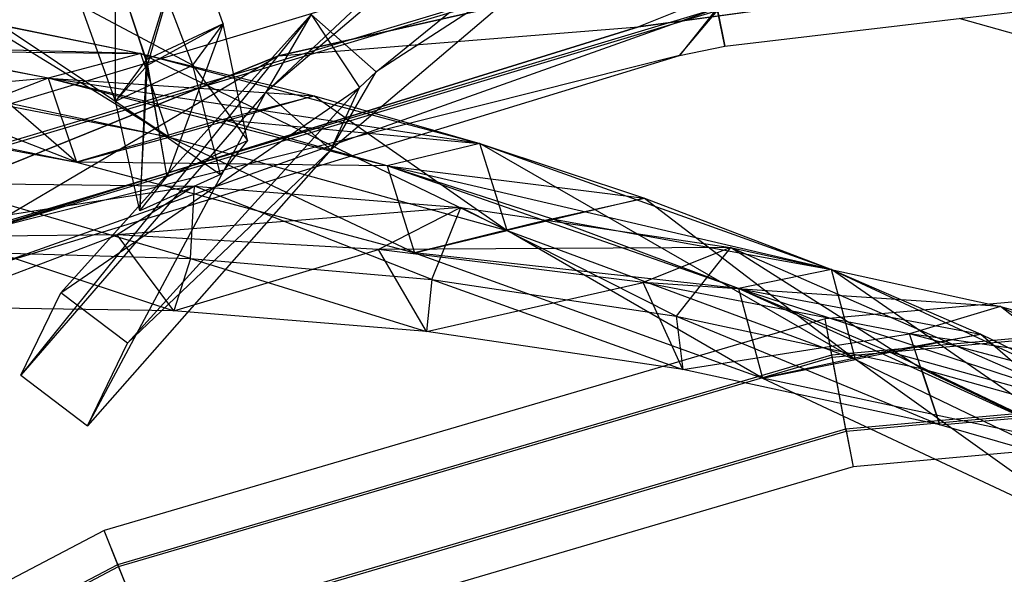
# Model space of a CAD drawing. Extents: x 5.4 to 34.8, y -14.7 to 14.7.
# Tile 218 of 251: x 15.4 to 18.5, y 10.9 to 12.6. Entities that reach past the tile are written whole.
import ezdxf

# ---------------------------------------------------------------- set-up
doc = ezdxf.new("R2010")
doc.units = 0
doc.header["$LTSCALE"] = 2.54
doc.layers.get('0').update_dxf_attribs({"color": 13, "linetype": 'CONTINUOUS'})

# ---------------------------------------------------------------- blocks, each defined once
blk = doc.blocks.new('BOHO_S_PM_7777_STL')
at = {"color": 0}
for p, q in [((17.1985, 13.3262, 4.9012), (16.1751, 12.367, 3.1935)), ((17.1985, 13.3262, 4.9012), (16.1751, 12.367, 3.1935)), ((17.0417, 13.1023, 4.7773), (16.1751, 12.367, 3.1935)), ((17.0417, 13.1023, 4.7773), (16.1751, 12.367, 3.1935)), ((16.5168, 12.4293, 3.4373), (17.2795, 13.0498, 4.8168)), ((16.5168, 12.4293, 3.4373), (17.2795, 13.0498, 4.8168)), ((17.5046, 12.967, 2.1533), (15.1665, 12.2652, 2.1533)), ((17.5046, 12.967, 2.1533), (15.1665, 12.2652, 2.1533)), ((18.2673, 12.944, 15.0829), (16.215, 12.4789, 15.0829)), ((16.215, 12.4789, 14.8829), (18.2673, 12.944, 14.8829)), ((16.215, 12.4789, 14.8829), (18.2673, 12.944, 14.8829)), ((16.215, 12.4789, 14.8829), (18.2673, 12.944, 15.0829)), ((16.215, 12.4789, 14.8829), (18.2673, 12.944, 15.0829)), ((18.2673, 12.944, 15.0829), (16.215, 12.4789, 15.0829)), ((18.2673, 12.944, 15.0829), (17.3292, 12.5697, 15.0829)), ((18.2673, 12.944, 15.0829), (17.3292, 12.5697, 15.0829)), ((18.2673, 12.944, 14.8829), (17.3292, 12.5697, 14.8829)), ((18.2673, 12.944, 14.8829), (17.3292, 12.5697, 14.8829)), ((15.9344, 12.8858, 3.1333), (15.8044, 12.4665, 2.2784)), ((15.9344, 12.8858, 3.1333), (15.8044, 12.4665, 2.2784)), ((15.8088, 12.4502, 2.2453), (15.9344, 12.8858, 3.1333)), ((15.8088, 12.4502, 2.2453), (15.9344, 12.8858, 3.1333)), ((16.0432, 12.5781, 2.4225), (15.9344, 12.8858, 3.1333)), ((16.0432, 12.5781, 2.4225), (15.9344, 12.8858, 3.1333)), ((16.0432, 12.5781, 2.4225), (15.9344, 12.8858, 3.1333)), ((17.5269, 12.8562, 2.3575), (15.2088, 12.1605, 2.3575)), ((17.5269, 12.8562, 2.3575), (15.2088, 12.1605, 2.3575)), ((15.2115, 12.1536, 1.9533), (17.5284, 12.849, 1.9533)), ((15.2115, 12.1536, 1.9533), (17.5284, 12.849, 1.9533)), ((17.3292, 12.5697, 15.0829), (19.4362, 12.858, 15.0829)), ((19.4362, 12.858, 15.0829), (17.3292, 12.5697, 14.8829)), ((17.3292, 12.5697, 14.8829), (19.4362, 12.858, 14.8829)), ((19.4362, 12.858, 15.0829), (17.3292, 12.5697, 14.8829)), ((17.3292, 12.5697, 15.0829), (19.4362, 12.858, 15.0829)), ((17.3292, 12.5697, 14.8829), (19.4362, 12.858, 14.8829)), ((17.1247, 12.8237, 4.6944), (16.3763, 12.1884, 3.3265)), ((17.1247, 12.8237, 4.6944), (16.3763, 12.1884, 3.3265)), ((17.1247, 12.8237, 4.6944), (16.5168, 12.4293, 3.4373)), ((17.1247, 12.8237, 4.6944), (16.5168, 12.4293, 3.4373)), ((15.6993, 12.7796, 2.9788), (15.8044, 12.4665, 2.2784)), ((15.6993, 12.7796, 2.9788), (15.8044, 12.4665, 2.2784)), ((15.71, 12.3386, 2.5329), (15.7102, 12.7513, 2.9104)), ((15.71, 12.3386, 2.5329), (15.7102, 12.7513, 2.9104)), ((15.7102, 12.7513, 2.9104), (15.8088, 12.4502, 2.2453)), ((15.7102, 12.7513, 2.9104), (15.8088, 12.4502, 2.2453)), ((17.5969, 12.5094, 2.1618), (19.6505, 12.753, 2.1618)), ((17.5969, 12.5094, 2.1618), (19.6505, 12.753, 2.1618)), ((15.9488, 12.4502, 2.6769), (15.8382, 12.741, 3.3782)), ((15.9488, 12.4502, 2.6769), (15.8382, 12.741, 3.3782)), ((15.2962, 11.9441, 2.3618), (17.5731, 12.6274, 2.3618)), ((15.2962, 11.9441, 2.3618), (17.5731, 12.6274, 2.3618)), ((15.3424, 11.8329, 2.1618), (17.5731, 12.6274, 2.3618)), ((15.3424, 11.8329, 2.1618), (17.5731, 12.6274, 2.3618)), ((15.71, 12.3386, 2.5329), (15.6031, 12.6347, 3.2236)), ((15.6031, 12.6347, 3.2236), (15.9488, 12.4502, 2.6769)), ((15.6031, 12.6347, 3.2236), (15.9488, 12.4502, 2.6769)), ((15.71, 12.3386, 2.5329), (15.6031, 12.6347, 3.2236)), ((15.71, 12.3386, 2.5329), (15.6031, 12.6347, 3.2236)), ((17.5731, 12.6274, 2.3618), (17.4565, 12.4802, 2.1618)), ((17.5731, 12.6274, 2.3618), (17.4565, 12.4802, 2.1618)), ((17.5731, 12.6274, 2.3618), (17.5969, 12.5094, 2.1618)), ((17.5731, 12.6274, 2.3618), (17.5969, 12.5094, 2.1618)), ((15.299, 11.9372, 1.9575), (17.5746, 12.6202, 1.9575)), ((15.299, 11.9372, 1.9575), (17.5746, 12.6202, 1.9575)), ((16.3155, 12.6078, 3.3043), (15.4166, 11.4893, 1.6796)), ((16.3155, 12.6078, 3.3043), (15.4166, 11.4893, 1.6796)), ((15.5404, 11.7451, 1.7759), (16.3155, 12.6078, 3.3043)), ((15.5404, 11.7451, 1.7759), (16.3155, 12.6078, 3.3043)), ((16.3155, 12.6078, 3.3043), (16.1751, 12.367, 3.1935)), ((16.3155, 12.6078, 3.3043), (16.1751, 12.367, 3.1935)), ((16.3155, 12.6078, 3.3043), (16.4659, 12.3811, 3.3417)), ((16.3155, 12.6078, 3.3043), (16.4659, 12.3811, 3.3417)), ((16.3155, 12.6078, 3.3043), (16.5168, 12.4293, 3.4373)), ((16.3155, 12.6078, 3.3043), (16.5168, 12.4293, 3.4373)), ((17.4565, 12.4802, 2.1618), (17.5746, 12.6202, 1.9575)), ((17.4565, 12.4802, 2.1618), (17.5746, 12.6202, 1.9575)), ((17.5969, 12.5094, 2.1618), (17.5746, 12.6202, 1.9575)), ((17.5969, 12.5094, 2.1618), (17.5746, 12.6202, 1.9575)), ((15.876, 12.2275, 14.5187), (15.29, 12.5875, 13.8153)), ((15.29, 12.5875, 13.8153), (15.7879, 12.4869, 14.3964)), ((15.876, 12.2275, 14.5187), (15.29, 12.5875, 13.8153)), ((15.29, 12.5875, 13.8153), (15.7879, 12.4869, 14.3964)), ((15.2984, 11.9386, 15.0829), (17.3292, 12.5697, 15.0829)), ((17.3292, 12.5697, 15.0829), (15.2984, 11.9386, 14.8829)), ((15.2984, 11.9386, 14.8829), (17.3292, 12.5697, 14.8829)), ((17.3292, 12.5697, 15.0829), (15.2984, 11.9386, 14.8829)), ((15.2984, 11.9386, 15.0829), (17.3292, 12.5697, 15.0829)), ((15.2984, 11.9386, 14.8829), (17.3292, 12.5697, 14.8829)), ((15.3551, 12.5756, 13.8942), (15.876, 12.2275, 14.5187)), ((15.3551, 12.5756, 13.8942), (15.7879, 12.4869, 14.3964)), ((15.3551, 12.5756, 13.8942), (15.876, 12.2275, 14.5187)), ((15.3551, 12.5756, 13.8942), (15.7879, 12.4869, 14.3964)), ((16.0432, 12.5781, 2.4225), (15.8044, 12.4665, 2.2784)), ((16.0432, 12.5781, 2.4225), (15.8044, 12.4665, 2.2784)), ((15.8088, 12.4502, 2.2453), (16.0432, 12.5781, 2.4225)), ((15.8088, 12.4502, 2.2453), (16.0432, 12.5781, 2.4225)), ((16.0432, 12.5781, 2.4225), (15.8692, 12.1048, 1.6015)), ((16.0432, 12.5781, 2.4225), (15.8692, 12.1048, 1.6015)), ((16.0432, 12.5781, 2.4225), (15.8692, 12.1048, 1.6015)), ((15.9488, 12.4502, 2.6769), (16.0432, 12.5781, 2.4225)), ((15.9488, 12.4502, 2.6769), (16.0432, 12.5781, 2.4225)), ((16.1188, 12.2172, 1.7243), (16.0432, 12.5781, 2.4225)), ((16.1188, 12.2172, 1.7243), (16.0432, 12.5781, 2.4225)), ((16.215, 12.4789, 15.0829), (17.3292, 12.5697, 15.0829)), ((16.215, 12.4789, 15.0829), (17.3292, 12.5697, 15.0829)), ((16.215, 12.4789, 14.8829), (17.3292, 12.5697, 14.8829)), ((16.215, 12.4789, 14.8829), (17.3292, 12.5697, 14.8829)), ((17.3292, 12.5697, 15.0829), (17.3292, 12.5697, 14.8829)), ((17.3292, 12.5697, 15.0829), (17.3292, 12.5697, 14.8829)), ((19.0595, 12.3859, 15.5429), (18.3227, 12.5952, 14.9865)), ((19.0595, 12.3859, 15.5429), (18.3227, 12.5952, 14.9865)), ((15.5012, 12.4096, 14.4388), (15.0031, 12.5062, 13.8482)), ((15.7879, 12.4869, 14.3964), (15.0031, 12.5062, 13.8482)), ((15.5012, 12.4096, 14.4388), (15.0031, 12.5062, 13.8482)), ((15.7879, 12.4869, 14.3964), (15.0031, 12.5062, 13.8482)), ((17.4565, 12.4802, 2.1618), (17.5969, 12.5094, 2.1618)), ((17.4565, 12.4802, 2.1618), (17.5969, 12.5094, 2.1618)), ((16.215, 12.4789, 15.0829), (14.2638, 11.6906, 15.0829)), ((14.2638, 11.6906, 14.8829), (16.215, 12.4789, 14.8829)), ((14.2638, 11.6906, 14.8829), (16.215, 12.4789, 14.8829)), ((14.2638, 11.6906, 14.8829), (16.215, 12.4789, 15.0829)), ((14.2638, 11.6906, 14.8829), (16.215, 12.4789, 15.0829)), ((16.215, 12.4789, 15.0829), (14.2638, 11.6906, 15.0829)), ((15.5012, 12.4096, 14.4388), (15.0682, 12.4948, 13.9285)), ((15.0682, 12.4948, 13.9285), (15.7879, 12.4869, 14.3964)), ((15.0682, 12.4948, 13.9285), (15.7879, 12.4869, 14.3964)), ((15.5012, 12.4096, 14.4388), (15.0682, 12.4948, 13.9285)), ((16.215, 12.4789, 15.0829), (15.2984, 11.9386, 15.0829)), ((16.215, 12.4789, 15.0829), (15.2984, 11.9386, 15.0829)), ((16.215, 12.4789, 14.8829), (15.2984, 11.9386, 14.8829)), ((16.215, 12.4789, 14.8829), (15.2984, 11.9386, 14.8829)), ((17.4565, 12.4802, 2.1618), (15.299, 11.9372, 1.9575)), ((17.4565, 12.4802, 2.1618), (15.299, 11.9372, 1.9575)), ((15.3424, 11.8329, 2.1618), (17.4565, 12.4802, 2.1618)), ((15.3424, 11.8329, 2.1618), (17.4565, 12.4802, 2.1618)), ((15.7879, 12.4869, 14.3964), (15.5012, 12.4096, 14.4388)), ((15.7879, 12.4869, 14.3964), (15.5012, 12.4096, 14.4388)), ((15.7879, 12.4869, 14.3964), (15.5012, 12.4096, 14.4388)), ((15.7879, 12.4869, 14.3964), (15.5012, 12.4096, 14.4388)), ((16.9224, 11.9378, 15.5967), (15.7879, 12.4869, 14.3964)), ((15.7879, 12.4869, 14.3964), (16.8381, 12.2072, 15.4951)), ((16.9224, 11.9378, 15.5967), (15.7879, 12.4869, 14.3964)), ((15.876, 12.2275, 14.5187), (15.7879, 12.4869, 14.3964)), ((15.876, 12.2275, 14.5187), (15.7879, 12.4869, 14.3964)), ((15.7879, 12.4869, 14.3964), (16.8381, 12.2072, 15.4951)), ((15.876, 12.2275, 14.5187), (15.7879, 12.4869, 14.3964)), ((15.876, 12.2275, 14.5187), (15.7879, 12.4869, 14.3964)), ((15.7879, 12.4869, 14.3964), (16.3253, 12.3552, 14.9759)), ((15.7879, 12.4869, 14.3964), (16.3253, 12.3552, 14.9759)), ((16.215, 12.4789, 14.8829), (16.215, 12.4789, 15.0829)), ((16.215, 12.4789, 14.8829), (16.215, 12.4789, 15.0829)), ((15.8044, 12.4665, 2.2784), (15.71, 12.3386, 2.5329)), ((15.8044, 12.4665, 2.2784), (15.71, 12.3386, 2.5329)), ((15.71, 12.3386, 2.5329), (15.9488, 12.4502, 2.6769)), ((15.71, 12.3386, 2.5329), (15.9488, 12.4502, 2.6769)), ((15.71, 12.3386, 2.5329), (15.8088, 12.4502, 2.2453)), ((15.71, 12.3386, 2.5329), (15.8088, 12.4502, 2.2453)), ((15.8044, 12.4665, 2.2784), (15.785, 11.9991, 1.8693)), ((15.8044, 12.4665, 2.2784), (15.785, 11.9991, 1.8693)), ((15.785, 11.9991, 1.8693), (15.8088, 12.4502, 2.2453)), ((15.785, 11.9991, 1.8693), (15.8088, 12.4502, 2.2453)), ((15.8044, 12.4665, 2.2784), (15.8692, 12.1048, 1.6015)), ((15.8044, 12.4665, 2.2784), (15.8692, 12.1048, 1.6015)), ((15.8088, 12.4502, 2.2453), (15.8692, 12.1048, 1.6015)), ((15.8088, 12.4502, 2.2453), (15.8692, 12.1048, 1.6015)), ((16.0346, 12.1115, 1.9921), (15.9488, 12.4502, 2.6769)), ((15.9488, 12.4502, 2.6769), (16.1188, 12.2172, 1.7243)), ((15.9488, 12.4502, 2.6769), (16.1188, 12.2172, 1.7243)), ((16.0346, 12.1115, 1.9921), (15.9488, 12.4502, 2.6769)), ((15.876, 12.2275, 14.5187), (14.903, 12.4142, 13.3555)), ((15.5893, 12.1502, 14.5611), (14.903, 12.4142, 13.3555)), ((15.876, 12.2275, 14.5187), (14.903, 12.4142, 13.3555)), ((15.5893, 12.1502, 14.5611), (14.903, 12.4142, 13.3555)), ((16.3763, 12.1884, 3.3265), (16.5168, 12.4293, 3.4373)), ((16.3763, 12.1884, 3.3265), (16.5168, 12.4293, 3.4373)), ((16.4659, 12.3811, 3.3417), (16.5168, 12.4293, 3.4373)), ((16.4659, 12.3811, 3.3417), (16.5168, 12.4293, 3.4373)), ((15.5012, 12.4096, 14.4388), (14.6161, 12.3292, 13.3765)), ((15.5012, 12.4096, 14.4388), (14.6161, 12.3292, 13.3765)), ((15.5012, 12.4096, 14.4388), (15.0904, 12.252, 13.9815)), ((15.5012, 12.4096, 14.4388), (15.0904, 12.252, 13.9815)), ((16.5513, 12.1385, 15.5507), (15.5012, 12.4096, 14.4388)), ((15.5012, 12.4096, 14.4388), (15.5893, 12.1502, 14.5611)), ((15.5012, 12.4096, 14.4388), (15.5893, 12.1502, 14.5611)), ((16.8381, 12.2072, 15.4951), (15.5012, 12.4096, 14.4388)), ((16.5513, 12.1385, 15.5507), (15.5012, 12.4096, 14.4388)), ((16.8381, 12.2072, 15.4951), (15.5012, 12.4096, 14.4388)), ((15.5012, 12.4096, 14.4388), (15.5893, 12.1502, 14.5611)), ((16.0387, 12.2822, 15.0261), (15.5012, 12.4096, 14.4388)), ((15.5012, 12.4096, 14.4388), (15.5893, 12.1502, 14.5611)), ((15.5012, 12.4096, 14.4388), (16.3253, 12.3552, 14.9759)), ((15.5012, 12.4096, 14.4388), (16.3253, 12.3552, 14.9759)), ((16.0387, 12.2822, 15.0261), (15.5012, 12.4096, 14.4388)), ((16.1751, 12.367, 3.1935), (15.4166, 11.4893, 1.6796)), ((16.1751, 12.367, 3.1935), (15.4166, 11.4893, 1.6796)), ((15.5404, 11.7451, 1.7759), (16.4659, 12.3811, 3.3417)), ((15.5404, 11.7451, 1.7759), (16.4659, 12.3811, 3.3417)), ((15.6227, 11.3326, 1.8312), (16.1751, 12.367, 3.1935)), ((15.6227, 11.3326, 1.8312), (16.1751, 12.367, 3.1935)), ((15.7465, 11.5883, 1.9274), (16.4659, 12.3811, 3.3417)), ((15.7465, 11.5883, 1.9274), (16.4659, 12.3811, 3.3417)), ((16.3253, 12.3552, 14.9759), (15.876, 12.2275, 14.5187)), ((16.3253, 12.3552, 14.9759), (15.876, 12.2275, 14.5187)), ((16.0387, 12.2822, 15.0261), (16.3253, 12.3552, 14.9759)), ((16.0387, 12.2822, 15.0261), (16.3253, 12.3552, 14.9759)), ((16.3763, 12.1884, 3.3265), (16.1751, 12.367, 3.1935)), ((16.3763, 12.1884, 3.3265), (16.1751, 12.367, 3.1935)), ((16.3253, 12.3552, 14.9759), (16.9224, 11.9378, 15.5967)), ((16.3253, 12.3552, 14.9759), (16.8381, 12.2072, 15.4951)), ((16.3253, 12.3552, 14.9759), (16.9224, 11.9378, 15.5967)), ((16.3253, 12.3552, 14.9759), (16.8381, 12.2072, 15.4951)), ((16.3763, 12.1884, 3.3265), (16.4659, 12.3811, 3.3417)), ((16.3763, 12.1884, 3.3265), (16.4659, 12.3811, 3.3417)), ((14.6161, 12.3292, 13.3765), (15.5893, 12.1502, 14.5611)), ((14.6161, 12.3292, 13.3765), (15.5893, 12.1502, 14.5611)), ((15.5893, 12.1502, 14.5611), (15.3773, 12.3333, 13.9486)), ((15.3773, 12.3333, 13.9486), (15.876, 12.2275, 14.5187)), ((15.5893, 12.1502, 14.5611), (15.3773, 12.3333, 13.9486)), ((15.3773, 12.3333, 13.9486), (15.876, 12.2275, 14.5187)), ((15.785, 11.9991, 1.8693), (15.71, 12.3386, 2.5329)), ((15.71, 12.3386, 2.5329), (16.0346, 12.1115, 1.9921)), ((15.71, 12.3386, 2.5329), (16.0346, 12.1115, 1.9921)), ((15.785, 11.9991, 1.8693), (15.71, 12.3386, 2.5329)), ((15.785, 11.9991, 1.8693), (15.71, 12.3386, 2.5329)), ((16.0387, 12.2822, 15.0261), (15.5893, 12.1502, 14.5611)), ((16.0387, 12.2822, 15.0261), (15.5893, 12.1502, 14.5611)), ((16.5513, 12.1385, 15.5507), (16.0387, 12.2822, 15.0261)), ((16.0387, 12.2822, 15.0261), (16.8381, 12.2072, 15.4951)), ((16.0387, 12.2822, 15.0261), (16.8381, 12.2072, 15.4951)), ((16.5513, 12.1385, 15.5507), (16.0387, 12.2822, 15.0261)), ((15.0904, 12.252, 13.9815), (15.5893, 12.1502, 14.5611)), ((15.0904, 12.252, 13.9815), (15.5893, 12.1502, 14.5611)), ((15.5893, 12.1502, 14.5611), (15.876, 12.2275, 14.5187)), ((15.5893, 12.1502, 14.5611), (15.876, 12.2275, 14.5187)), ((15.5893, 12.1502, 14.5611), (15.876, 12.2275, 14.5187)), ((15.8692, 12.1048, 1.6015), (16.1188, 12.2172, 1.7243)), ((15.8692, 12.1048, 1.6015), (16.1188, 12.2172, 1.7243)), ((16.6356, 11.8691, 15.6523), (15.876, 12.2275, 14.5187)), ((15.876, 12.2275, 14.5187), (16.9224, 11.9378, 15.5967)), ((16.6356, 11.8691, 15.6523), (15.876, 12.2275, 14.5187)), ((15.876, 12.2275, 14.5187), (16.9224, 11.9378, 15.5967)), ((15.876, 12.2275, 14.5187), (16.9224, 11.9378, 15.5967)), ((16.1188, 12.2172, 1.7243), (16.0346, 12.1115, 1.9921)), ((16.1188, 12.2172, 1.7243), (16.0346, 12.1115, 1.9921)), ((16.8381, 12.2072, 15.4951), (16.5513, 12.1385, 15.5507)), ((16.8381, 12.2072, 15.4951), (16.5513, 12.1385, 15.5507)), ((16.8381, 12.2072, 15.4951), (16.5513, 12.1385, 15.5507)), ((16.8381, 12.2072, 15.4951), (16.5513, 12.1385, 15.5507)), ((18.0015, 11.5382, 16.6091), (16.8381, 12.2072, 15.4951)), ((16.8381, 12.2072, 15.4951), (17.9274, 11.8168, 16.5262)), ((18.0015, 11.5382, 16.6091), (16.8381, 12.2072, 15.4951)), ((16.9224, 11.9378, 15.5967), (16.8381, 12.2072, 15.4951)), ((16.9224, 11.9378, 15.5967), (16.8381, 12.2072, 15.4951)), ((16.8381, 12.2072, 15.4951), (17.9274, 11.8168, 16.5262)), ((16.9224, 11.9378, 15.5967), (16.8381, 12.2072, 15.4951)), ((16.9224, 11.9378, 15.5967), (16.8381, 12.2072, 15.4951)), ((16.8381, 12.2072, 15.4951), (17.3481, 12.0378, 15.9873)), ((16.8381, 12.2072, 15.4951), (17.3481, 12.0378, 15.9873)), ((16.3763, 12.1884, 3.3265), (15.6227, 11.3326, 1.8312)), ((16.3763, 12.1884, 3.3265), (15.6227, 11.3326, 1.8312)), ((15.7465, 11.5883, 1.9274), (16.3763, 12.1884, 3.3265)), ((15.7465, 11.5883, 1.9274), (16.3763, 12.1884, 3.3265)), ((16.5513, 12.1385, 15.5507), (15.5893, 12.1502, 14.5611)), ((15.5893, 12.1502, 14.5611), (16.6356, 11.8691, 15.6523)), ((16.5513, 12.1385, 15.5507), (15.5893, 12.1502, 14.5611)), ((15.5893, 12.1502, 14.5611), (16.6356, 11.8691, 15.6523)), ((16.5513, 12.1385, 15.5507), (15.5893, 12.1502, 14.5611)), ((17.6396, 11.7587, 16.5879), (16.5513, 12.1385, 15.5507)), ((16.5513, 12.1385, 15.5507), (16.6356, 11.8691, 15.6523)), ((16.5513, 12.1385, 15.5507), (16.6356, 11.8691, 15.6523)), ((17.9274, 11.8168, 16.5262), (16.5513, 12.1385, 15.5507)), ((17.6396, 11.7587, 16.5879), (16.5513, 12.1385, 15.5507)), ((17.9274, 11.8168, 16.5262), (16.5513, 12.1385, 15.5507)), ((17.061, 11.9738, 16.0467), (16.5513, 12.1385, 15.5507)), ((16.5513, 12.1385, 15.5507), (16.6356, 11.8691, 15.6523)), ((16.5513, 12.1385, 15.5507), (17.3481, 12.0378, 15.9873)), ((16.5513, 12.1385, 15.5507), (17.3481, 12.0378, 15.9873)), ((17.061, 11.9738, 16.0467), (16.5513, 12.1385, 15.5507)), ((16.0346, 12.1115, 1.9921), (15.785, 11.9991, 1.8693)), ((16.0346, 12.1115, 1.9921), (15.785, 11.9991, 1.8693)), ((15.9425, 11.8516, 15.5171), (15.1459, 12.0846, 15.165)), ((15.1459, 12.0846, 15.165), (15.9544, 12.0754, 15.7051)), ((15.9425, 11.8516, 15.5171), (15.1459, 12.0846, 15.165)), ((15.1459, 12.0846, 15.165), (15.9544, 12.0754, 15.7051)), ((15.785, 11.9991, 1.8693), (15.8692, 12.1048, 1.6015)), ((15.785, 11.9991, 1.8693), (15.8692, 12.1048, 1.6015)), ((15.785, 11.9991, 1.8693), (15.8692, 12.1048, 1.6015)), ((15.9544, 12.0754, 15.7051), (14.9256, 11.9158, 15.0511)), ((15.9544, 12.0754, 15.7051), (14.9256, 11.9158, 15.0511)), ((15.9544, 12.0754, 15.7051), (15.7152, 11.9246, 15.605)), ((15.9544, 12.0754, 15.7051), (15.7152, 11.9246, 15.605)), ((15.9425, 11.8516, 15.5171), (15.9544, 12.0754, 15.7051)), ((15.9425, 11.8516, 15.5171), (15.9544, 12.0754, 15.7051)), ((16.6898, 11.7864, 16.0113), (15.9544, 12.0754, 15.7051)), ((15.9544, 12.0754, 15.7051), (16.7798, 12.0095, 16.2209)), ((16.6898, 11.7864, 16.0113), (15.9544, 12.0754, 15.7051)), ((15.9544, 12.0754, 15.7051), (16.7798, 12.0095, 16.2209)), ((17.3481, 12.0378, 15.9873), (16.9224, 11.9378, 15.5967)), ((17.3481, 12.0378, 15.9873), (16.9224, 11.9378, 15.5967)), ((17.061, 11.9738, 16.0467), (17.3481, 12.0378, 15.9873)), ((17.061, 11.9738, 16.0467), (17.3481, 12.0378, 15.9873)), ((17.3481, 12.0378, 15.9873), (18.0015, 11.5382, 16.6091)), ((17.3481, 12.0378, 15.9873), (17.9274, 11.8168, 16.5262)), ((17.3481, 12.0378, 15.9873), (18.0015, 11.5382, 16.6091)), ((17.3481, 12.0378, 15.9873), (17.9274, 11.8168, 16.5262)), ((16.7798, 12.0095, 16.2209), (15.7152, 11.9246, 15.605)), ((16.7798, 12.0095, 16.2209), (15.7152, 11.9246, 15.605)), ((16.7798, 12.0095, 16.2209), (16.524, 11.8786, 16.135)), ((16.7798, 12.0095, 16.2209), (16.524, 11.8786, 16.135)), ((16.6898, 11.7864, 16.0113), (16.7798, 12.0095, 16.2209)), ((16.6898, 11.7864, 16.0113), (16.7798, 12.0095, 16.2209)), ((17.4459, 11.6727, 16.4879), (16.7798, 12.0095, 16.2209)), ((16.7798, 12.0095, 16.2209), (17.6147, 11.8856, 16.7149)), ((17.4459, 11.6727, 16.4879), (16.7798, 12.0095, 16.2209)), ((16.7798, 12.0095, 16.2209), (17.6147, 11.8856, 16.7149)), ((17.061, 11.9738, 16.0467), (16.6356, 11.8691, 15.6523)), ((17.061, 11.9738, 16.0467), (16.6356, 11.8691, 15.6523)), ((17.6396, 11.7587, 16.5879), (17.061, 11.9738, 16.0467)), ((17.061, 11.9738, 16.0467), (17.9274, 11.8168, 16.5262)), ((17.061, 11.9738, 16.0467), (17.9274, 11.8168, 16.5262)), ((17.6396, 11.7587, 16.5879), (17.061, 11.9738, 16.0467)), ((16.6356, 11.8691, 15.6523), (16.9224, 11.9378, 15.5967)), ((16.6356, 11.8691, 15.6523), (16.9224, 11.9378, 15.5967)), ((17.7137, 11.4801, 16.6708), (16.9224, 11.9378, 15.5967)), ((16.9224, 11.9378, 15.5967), (18.0015, 11.5382, 16.6091)), ((17.7137, 11.4801, 16.6708), (16.9224, 11.9378, 15.5967)), ((16.9224, 11.9378, 15.5967), (18.0015, 11.5382, 16.6091)), ((16.9224, 11.9378, 15.5967), (18.0015, 11.5382, 16.6091)), ((15.7152, 11.9246, 15.605), (14.9256, 11.9158, 15.0511)), ((15.7152, 11.9246, 15.605), (14.9256, 11.9158, 15.0511)), ((15.1241, 11.7004, 14.9865), (15.7152, 11.9246, 15.605)), ((15.1241, 11.7004, 14.9865), (15.7152, 11.9246, 15.605)), ((15.89, 11.6889, 15.5429), (15.7152, 11.9246, 15.605)), ((15.89, 11.6889, 15.5429), (15.7152, 11.9246, 15.605)), ((16.524, 11.8786, 16.135), (15.7152, 11.9246, 15.605)), ((16.524, 11.8786, 16.135), (15.7152, 11.9246, 15.605)), ((15.3444, 11.8692, 15.1004), (15.89, 11.6889, 15.5429)), ((15.3444, 11.8692, 15.1004), (15.89, 11.6889, 15.5429)), ((15.3444, 11.8692, 15.1004), (15.9425, 11.8516, 15.5171)), ((15.3444, 11.8692, 15.1004), (15.9425, 11.8516, 15.5171)), ((15.89, 11.6889, 15.5429), (16.524, 11.8786, 16.135)), ((15.89, 11.6889, 15.5429), (16.524, 11.8786, 16.135)), ((17.6147, 11.8856, 16.7149), (16.524, 11.8786, 16.135)), ((17.6147, 11.8856, 16.7149), (16.524, 11.8786, 16.135)), ((16.6731, 11.6248, 16.0784), (16.524, 11.8786, 16.135)), ((16.6731, 11.6248, 16.0784), (16.524, 11.8786, 16.135)), ((17.3446, 11.7767, 16.6431), (16.524, 11.8786, 16.135)), ((17.3446, 11.7767, 16.6431), (16.524, 11.8786, 16.135)), ((17.6396, 11.7587, 16.5879), (16.6356, 11.8691, 15.6523)), ((16.6356, 11.8691, 15.6523), (17.7137, 11.4801, 16.6708)), ((17.6396, 11.7587, 16.5879), (16.6356, 11.8691, 15.6523)), ((16.6356, 11.8691, 15.6523), (17.7137, 11.4801, 16.6708)), ((17.6396, 11.7587, 16.5879), (16.6356, 11.8691, 15.6523)), ((17.6147, 11.8856, 16.7149), (17.3446, 11.7767, 16.6431)), ((17.6147, 11.8856, 16.7149), (17.3446, 11.7767, 16.6431)), ((17.6147, 11.8856, 16.7149), (17.4459, 11.6727, 16.4879)), ((17.6147, 11.8856, 16.7149), (17.4459, 11.6727, 16.4879)), ((18.9606, 11.2974, 17.3934), (17.6147, 11.8856, 16.7149)), ((17.6147, 11.8856, 16.7149), (18.4512, 11.7028, 17.1895)), ((18.9606, 11.2974, 17.3934), (17.6147, 11.8856, 16.7149)), ((18.2048, 11.5098, 16.9481), (17.6147, 11.8856, 16.7149)), ((18.2048, 11.5098, 16.9481), (17.6147, 11.8856, 16.7149)), ((17.6147, 11.8856, 16.7149), (18.4512, 11.7028, 17.1895)), ((20.2255, 11.872, 17.1533), (17.9074, 11.6641, 17.1533)), ((20.2255, 11.872, 17.1533), (17.9074, 11.6641, 17.1533)), ((15.9425, 11.8516, 15.5171), (15.89, 11.6889, 15.5429)), ((15.9425, 11.8516, 15.5171), (15.89, 11.6889, 15.5429)), ((15.9425, 11.8516, 15.5171), (16.6731, 11.6248, 16.0784)), ((15.9425, 11.8516, 15.5171), (16.6731, 11.6248, 16.0784)), ((15.9425, 11.8516, 15.5171), (16.6898, 11.7864, 16.0113)), ((15.9425, 11.8516, 15.5171), (16.6898, 11.7864, 16.0113)), ((17.9274, 11.8168, 16.5262), (17.6396, 11.7587, 16.5879)), ((17.9274, 11.8168, 16.5262), (17.6396, 11.7587, 16.5879)), ((17.9274, 11.8168, 16.5262), (17.6396, 11.7587, 16.5879)), ((17.9274, 11.8168, 16.5262), (17.6396, 11.7587, 16.5879)), ((19.0751, 11.0215, 17.5773), (17.9274, 11.8168, 16.5262)), ((17.9274, 11.8168, 16.5262), (19.0173, 11.3084, 17.5111)), ((19.0751, 11.0215, 17.5773), (17.9274, 11.8168, 16.5262)), ((18.0015, 11.5382, 16.6091), (17.9274, 11.8168, 16.5262)), ((18.0015, 11.5382, 16.6091), (17.9274, 11.8168, 16.5262)), ((17.9274, 11.8168, 16.5262), (19.0173, 11.3084, 17.5111)), ((18.0015, 11.5382, 16.6091), (17.9274, 11.8168, 16.5262)), ((18.0015, 11.5382, 16.6091), (17.9274, 11.8168, 16.5262)), ((17.9274, 11.8168, 16.5262), (18.3899, 11.6169, 16.9465)), ((17.9274, 11.8168, 16.5262), (18.3899, 11.6169, 16.9465)), ((16.6898, 11.7864, 16.0113), (16.6731, 11.6248, 16.0784)), ((16.6898, 11.7864, 16.0113), (16.6731, 11.6248, 16.0784)), ((16.6731, 11.6248, 16.0784), (17.3446, 11.7767, 16.6431)), ((16.6731, 11.6248, 16.0784), (17.3446, 11.7767, 16.6431)), ((16.6898, 11.7864, 16.0113), (17.4665, 11.5072, 16.5941)), ((16.6898, 11.7864, 16.0113), (17.4665, 11.5072, 16.5941)), ((16.6898, 11.7864, 16.0113), (17.4459, 11.6727, 16.4879)), ((16.6898, 11.7864, 16.0113), (17.4459, 11.6727, 16.4879)), ((17.4665, 11.5072, 16.5941), (17.3446, 11.7767, 16.6431)), ((17.4665, 11.5072, 16.5941), (17.3446, 11.7767, 16.6431)), ((18.1695, 11.6177, 17.1311), (17.3446, 11.7767, 16.6431)), ((18.4512, 11.7028, 17.1895), (17.3446, 11.7767, 16.6431)), ((18.1695, 11.6177, 17.1311), (17.3446, 11.7767, 16.6431)), ((18.4512, 11.7028, 17.1895), (17.3446, 11.7767, 16.6431)), ((15.4166, 11.4893, 1.6796), (15.5404, 11.7451, 1.7759)), ((15.4166, 11.4893, 1.6796), (15.5404, 11.7451, 1.7759)), ((15.7465, 11.5883, 1.9274), (15.5404, 11.7451, 1.7759)), ((15.7465, 11.5883, 1.9274), (15.5404, 11.7451, 1.7759)), ((18.7269, 11.2639, 17.5722), (17.6396, 11.7587, 16.5879)), ((17.6396, 11.7587, 16.5879), (17.7137, 11.4801, 16.6708)), ((17.6396, 11.7587, 16.5879), (17.7137, 11.4801, 16.6708)), ((19.0173, 11.3084, 17.5111), (17.6396, 11.7587, 16.5879)), ((18.7269, 11.2639, 17.5722), (17.6396, 11.7587, 16.5879)), ((19.0173, 11.3084, 17.5111), (17.6396, 11.7587, 16.5879)), ((18.1012, 11.5641, 17.0088), (17.6396, 11.7587, 16.5879)), ((17.6396, 11.7587, 16.5879), (17.7137, 11.4801, 16.6708)), ((17.6396, 11.7587, 16.5879), (18.3899, 11.6169, 16.9465)), ((17.6396, 11.7587, 16.5879), (18.3899, 11.6169, 16.9465)), ((18.1012, 11.5641, 17.0088), (17.6396, 11.7587, 16.5879)), ((17.9285, 11.553, 17.3575), (20.2246, 11.759, 17.3575)), ((17.9285, 11.553, 17.3575), (20.2246, 11.759, 17.3575)), ((17.9299, 11.5458, 16.9533), (20.2245, 11.7516, 16.9533)), ((17.9299, 11.5458, 16.9533), (20.2245, 11.7516, 16.9533)), ((15.89, 11.6889, 15.5429), (15.1241, 11.7004, 14.9865)), ((15.89, 11.6889, 15.5429), (15.1241, 11.7004, 14.9865)), ((16.6731, 11.6248, 16.0784), (15.89, 11.6889, 15.5429)), ((16.6731, 11.6248, 16.0784), (15.89, 11.6889, 15.5429)), ((18.4512, 11.7028, 17.1895), (18.1695, 11.6177, 17.1311)), ((18.4512, 11.7028, 17.1895), (18.1695, 11.6177, 17.1311)), ((19.7073, 11.0349, 17.8252), (18.4512, 11.7028, 17.1895)), ((18.4512, 11.7028, 17.1895), (19.2816, 11.46, 17.6473)), ((19.7073, 11.0349, 17.8252), (18.4512, 11.7028, 17.1895)), ((18.9606, 11.2974, 17.3934), (18.4512, 11.7028, 17.1895)), ((18.9606, 11.2974, 17.3934), (18.4512, 11.7028, 17.1895)), ((18.4512, 11.7028, 17.1895), (19.2816, 11.46, 17.6473)), ((17.9074, 11.6641, 17.1533), (15.6744, 11.0079, 17.1533)), ((17.9074, 11.6641, 17.1533), (15.6744, 11.0079, 17.1533)), ((17.4459, 11.6727, 16.4879), (17.4665, 11.5072, 16.5941)), ((17.4459, 11.6727, 16.4879), (17.4665, 11.5072, 16.5941)), ((17.4459, 11.6727, 16.4879), (18.2631, 11.3355, 17.0914)), ((17.4459, 11.6727, 16.4879), (18.2631, 11.3355, 17.0914)), ((17.4459, 11.6727, 16.4879), (18.2048, 11.5098, 16.9481)), ((17.4459, 11.6727, 16.4879), (18.2048, 11.5098, 16.9481)), ((17.9285, 11.553, 17.3575), (17.9074, 11.6641, 17.1533)), ((17.9285, 11.553, 17.3575), (17.9074, 11.6641, 17.1533)), ((17.9299, 11.5458, 16.9533), (17.9074, 11.6641, 17.1533)), ((17.9299, 11.5458, 16.9533), (17.9074, 11.6641, 17.1533)), ((17.4665, 11.5072, 16.5941), (16.6731, 11.6248, 16.0784)), ((17.4665, 11.5072, 16.5941), (16.6731, 11.6248, 16.0784)), ((17.4665, 11.5072, 16.5941), (18.1695, 11.6177, 17.1311)), ((17.4665, 11.5072, 16.5941), (18.1695, 11.6177, 17.1311)), ((18.3899, 11.6169, 16.9465), (18.0015, 11.5382, 16.6091)), ((18.3899, 11.6169, 16.9465), (18.0015, 11.5382, 16.6091)), ((18.1012, 11.5641, 17.0088), (18.3899, 11.6169, 16.9465)), ((18.1012, 11.5641, 17.0088), (18.3899, 11.6169, 16.9465)), ((18.2631, 11.3355, 17.0914), (18.1695, 11.6177, 17.1311)), ((18.2631, 11.3355, 17.0914), (18.1695, 11.6177, 17.1311)), ((18.9913, 11.4002, 17.6012), (18.1695, 11.6177, 17.1311)), ((19.2816, 11.46, 17.6473), (18.1695, 11.6177, 17.1311)), ((18.9913, 11.4002, 17.6012), (18.1695, 11.6177, 17.1311)), ((19.2816, 11.46, 17.6473), (18.1695, 11.6177, 17.1311)), ((18.3899, 11.6169, 16.9465), (19.0751, 11.0215, 17.5773)), ((18.3899, 11.6169, 16.9465), (19.0173, 11.3084, 17.5111)), ((18.3899, 11.6169, 16.9465), (19.0751, 11.0215, 17.5773)), ((18.3899, 11.6169, 16.9465), (19.0173, 11.3084, 17.5111)), ((15.6227, 11.3326, 1.8312), (15.7465, 11.5883, 1.9274)), ((15.6227, 11.3326, 1.8312), (15.7465, 11.5883, 1.9274)), ((18.1012, 11.5641, 17.0088), (17.7137, 11.4801, 16.6708)), ((18.1012, 11.5641, 17.0088), (17.7137, 11.4801, 16.6708)), ((18.7269, 11.2639, 17.5722), (18.1012, 11.5641, 17.0088)), ((18.1012, 11.5641, 17.0088), (19.0173, 11.3084, 17.5111)), ((18.1012, 11.5641, 17.0088), (19.0173, 11.3084, 17.5111)), ((18.7269, 11.2639, 17.5722), (18.1012, 11.5641, 17.0088)), ((15.7168, 10.9031, 17.3575), (17.9285, 11.553, 17.3575)), ((15.7168, 10.9031, 17.3575), (17.9285, 11.553, 17.3575)), ((15.7195, 10.8963, 16.9533), (17.9299, 11.5458, 16.9533)), ((15.7195, 10.8963, 16.9533), (17.9299, 11.5458, 16.9533)), ((17.7137, 11.4801, 16.6708), (18.0015, 11.5382, 16.6091)), ((17.7137, 11.4801, 16.6708), (18.0015, 11.5382, 16.6091)), ((17.9721, 11.3237, 17.3618), (17.9285, 11.553, 17.3575)), ((17.9721, 11.3237, 17.3618), (17.9285, 11.553, 17.3575)), ((17.9734, 11.3165, 16.9575), (17.9299, 11.5458, 16.9533)), ((17.9734, 11.3165, 16.9575), (17.9299, 11.5458, 16.9533)), ((18.7847, 10.9771, 17.6383), (18.0015, 11.5382, 16.6091)), ((18.0015, 11.5382, 16.6091), (19.0751, 11.0215, 17.5773)), ((18.7847, 10.9771, 17.6383), (18.0015, 11.5382, 16.6091)), ((18.0015, 11.5382, 16.6091), (19.0751, 11.0215, 17.5773)), ((18.0015, 11.5382, 16.6091), (19.0751, 11.0215, 17.5773)), ((18.2631, 11.3355, 17.0914), (17.4665, 11.5072, 16.5941)), ((18.2631, 11.3355, 17.0914), (17.4665, 11.5072, 16.5941)), ((17.9721, 11.3237, 17.3618), (20.2225, 11.5256, 17.3618)), ((17.9721, 11.3237, 17.3618), (20.2225, 11.5256, 17.3618)), ((17.9734, 11.3165, 16.9575), (20.2225, 11.5182, 16.9575)), ((17.9734, 11.3165, 16.9575), (20.2225, 11.5182, 16.9575)), ((18.2048, 11.5098, 16.9481), (18.2631, 11.3355, 17.0914)), ((18.2048, 11.5098, 16.9481), (18.2631, 11.3355, 17.0914)), ((18.2048, 11.5098, 16.9481), (19.056, 11.1088, 17.5712)), ((18.2048, 11.5098, 16.9481), (18.9606, 11.2974, 17.3934)), ((18.2048, 11.5098, 16.9481), (19.056, 11.1088, 17.5712)), ((18.2048, 11.5098, 16.9481), (18.9606, 11.2974, 17.3934)), ((15.4166, 11.4893, 1.6796), (15.6227, 11.3326, 1.8312)), ((15.4166, 11.4893, 1.6796), (15.6227, 11.3326, 1.8312)), ((18.7269, 11.2639, 17.5722), (17.7137, 11.4801, 16.6708)), ((17.7137, 11.4801, 16.6708), (18.7847, 10.9771, 17.6383)), ((18.7269, 11.2639, 17.5722), (17.7137, 11.4801, 16.6708)), ((17.7137, 11.4801, 16.6708), (18.7847, 10.9771, 17.6383)), ((18.7269, 11.2639, 17.5722), (17.7137, 11.4801, 16.6708)), ((20.2215, 11.4052, 17.1618), (17.9945, 11.2055, 17.1618)), ((20.2215, 11.4052, 17.1618), (17.9945, 11.2055, 17.1618)), ((18.2631, 11.3355, 17.0914), (18.9913, 11.4002, 17.6012)), ((18.2631, 11.3355, 17.0914), (18.9913, 11.4002, 17.6012)), ((15.8042, 10.6867, 17.3618), (17.9721, 11.3237, 17.3618)), ((15.8042, 10.6867, 17.3618), (17.9721, 11.3237, 17.3618)), ((15.807, 10.6799, 16.9575), (17.9734, 11.3165, 16.9575)), ((15.807, 10.6799, 16.9575), (17.9734, 11.3165, 16.9575)), ((17.9721, 11.3237, 17.3618), (17.9945, 11.2055, 17.1618)), ((17.9721, 11.3237, 17.3618), (17.9945, 11.2055, 17.1618)), ((17.9734, 11.3165, 16.9575), (17.9945, 11.2055, 17.1618)), ((17.9734, 11.3165, 16.9575), (17.9945, 11.2055, 17.1618)), ((19.056, 11.1088, 17.5712), (18.2631, 11.3355, 17.0914)), ((19.056, 11.1088, 17.5712), (18.2631, 11.3355, 17.0914)), ((17.9945, 11.2055, 17.1618), (15.8493, 10.5751, 17.1618)), ((17.9945, 11.2055, 17.1618), (15.8493, 10.5751, 17.1618)), ((15.6744, 11.0079, 17.1533), (13.6124, 9.9288, 17.1533)), ((15.6744, 11.0079, 17.1533), (13.6124, 9.9288, 17.1533)), ((15.7168, 10.9031, 17.3575), (15.6744, 11.0079, 17.1533)), ((15.7168, 10.9031, 17.3575), (15.6744, 11.0079, 17.1533)), ((15.7195, 10.8963, 16.9533), (15.6744, 11.0079, 17.1533)), ((15.7195, 10.8963, 16.9533), (15.6744, 11.0079, 17.1533)), ((13.6743, 9.8342, 17.3575), (15.7168, 10.9031, 17.3575)), ((13.6743, 9.8342, 17.3575), (15.7168, 10.9031, 17.3575)), ((13.6784, 9.8281, 16.9533), (15.7195, 10.8963, 16.9533)), ((13.6784, 9.8281, 16.9533), (15.7195, 10.8963, 16.9533)), ((15.8042, 10.6867, 17.3618), (15.7168, 10.9031, 17.3575)), ((15.8042, 10.6867, 17.3618), (15.7168, 10.9031, 17.3575)), ((15.807, 10.6799, 16.9575), (15.7195, 10.8963, 16.9533)), ((15.807, 10.6799, 16.9575), (15.7195, 10.8963, 16.9533))]:
    blk.add_line(p, q, dxfattribs=at)

msp = doc.modelspace()

# ---------------------------------------------------------------- block references
at = {"color": 0}
msp.add_blockref('BOHO_S_PM_7777_STL', (0, 0), dxfattribs=at)

doc.saveas('drawing.dxf')
